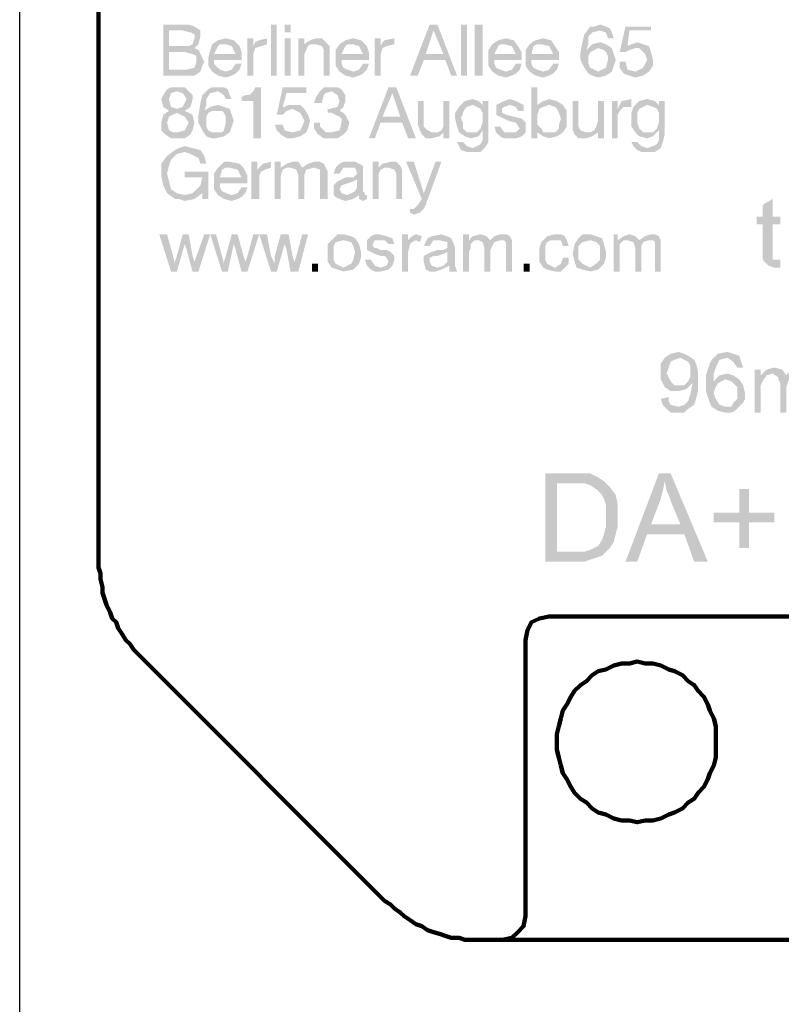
# Model space of a CAD drawing. Extents: x 171565 to 840288, y -737149 to -289557.
# Tile 3 of 59: x 419593 to 420403, y -385501 to -384454. Entities that reach past the tile are written whole.
import ezdxf

# ---------------------------------------------------------------- set-up
doc = ezdxf.new("R2010")
doc.units = 0
doc.header["$MEASUREMENT"] = 0
doc.layers.add('H', color=7, linetype='Continuous', lineweight=100)
doc.layers.add('P', color=250, linetype='Continuous', lineweight=100)

msp = doc.modelspace()

# ---------------------------------------------------------------- hatches: boundary and pattern name
at = {"layer": 'H', "linetype": 'Continuous'}
for points in [[(419770.6, -384507.4), (419778.9, -384505.4), (419781, -384499.1), (419781, -384492.9), (419776.8, -384490.8), (419768.5, -384488.7), (419751.8, -384488.7), (419751.8, -384507.4), (419770.6, -384507.4), (419766.4, -384482.4), (419772.7, -384482.4), (419776.8, -384480.4), (419778.9, -384474.1), (419778.9, -384469.9), (419774.7, -384467.9), (419766.4, -384465.8), (419751.8, -384465.8), (419751.8, -384482.4), (419766.4, -384482.4), (419770.6, -384507.4), (419745.6, -384459.5), (419764.3, -384459.5), (419772.7, -384459.5), (419778.9, -384461.6), (419785.2, -384465.8), (419785.2, -384472), (419783.1, -384480.4), (419778.9, -384484.5), (419783.1, -384486.6), (419785.2, -384490.8), (419789.3, -384499.1), (419787.2, -384503.3), (419785.2, -384509.5), (419778.9, -384513.7), (419772.7, -384513.7), (419745.6, -384513.7), (419745.6, -384459.5)], [(419860.2, -384459.5), (419860.2, -384513.7), (419866.4, -384513.7), (419866.4, -384459.5)], [(419874.7, -384474.1), (419881, -384474.1), (419881, -384513.7), (419874.7, -384513.7), (419874.7, -384474.1), (419881, -384467.9), (419874.7, -384467.9), (419874.7, -384459.5), (419881, -384459.5), (419881, -384467.9)], [(420043.5, -384490.8), (420033.1, -384465.8), (420024.7, -384490.8), (420043.5, -384490.8), (420028.9, -384459.5), (420037.2, -384459.5), (420058.1, -384513.7), (420051.8, -384513.7), (420045.6, -384497), (420022.7, -384497), (420016.4, -384513.7), (420008.1, -384513.7), (420028.9, -384459.5)], [(420062.2, -384459.5), (420062.2, -384513.7), (420068.5, -384513.7), (420068.5, -384459.5)], [(420076.8, -384459.5), (420076.8, -384513.7), (420085.2, -384513.7), (420085.2, -384459.5)], [(420208.1, -384509.5), (420212.2, -384507.4), (420216.4, -384505.4), (420218.5, -384497), (420218.5, -384492.9), (420216.4, -384488.7), (420214.3, -384486.6), (420208.1, -384484.5), (420203.9, -384486.6), (420199.7, -384488.7), (420197.7, -384492.9), (420197.7, -384497), (420197.7, -384501.2), (420199.7, -384505.4), (420203.9, -384507.4), (420208.1, -384509.5), (420189.3, -384488.7), (420191.4, -384478.3), (420193.5, -384469.9), (420199.7, -384461.6), (420203.9, -384461.6), (420210.2, -384459.5), (420216.4, -384461.6), (420220.6, -384463.7), (420222.7, -384467.9), (420224.7, -384474.1), (420218.5, -384474.1), (420216.4, -384467.9), (420210.2, -384465.8), (420201.8, -384467.9), (420197.7, -384472), (420197.7, -384480.4), (420195.6, -384486.6), (420201.8, -384480.4), (420210.2, -384478.3), (420216.4, -384480.4), (420222.7, -384484.5), (420224.7, -384490.8), (420226.8, -384497), (420224.7, -384503.3), (420222.7, -384509.5), (420216.4, -384513.7), (420208.1, -384515.8), (420201.8, -384513.7), (420197.7, -384511.6), (420193.5, -384505.4), (420189.3, -384497), (420189.3, -384488.7)], [(420237.2, -384499.1), (420239.3, -384507.4), (420247.7, -384509.5), (420256, -384505.4), (420258.1, -384501.2), (420260.2, -384497), (420258.1, -384490.8), (420256, -384488.7), (420251.8, -384484.5), (420247.7, -384484.5), (420241.4, -384486.6), (420237.2, -384488.7), (420231, -384488.7), (420237.2, -384461.6), (420264.3, -384461.6), (420264.3, -384465.8), (420241.4, -384465.8), (420239.3, -384482.4), (420243.5, -384480.4), (420249.7, -384478.3), (420256, -384480.4), (420262.2, -384482.4), (420264.3, -384488.7), (420266.4, -384497), (420266.4, -384503.3), (420262.2, -384509.5), (420256, -384513.7), (420247.7, -384515.8), (420241.4, -384513.7), (420235.2, -384511.6), (420231, -384505.4), (420231, -384499.1)], [(419822.7, -384490.8), (419818.5, -384482.4), (419812.2, -384480.4), (419806, -384480.4), (419803.9, -384482.4), (419799.7, -384490.8), (419822.7, -384490.8), (419828.9, -384501.2), (419826.8, -384507.4), (419822.7, -384511.6), (419818.5, -384513.7), (419812.2, -384515.8), (419803.9, -384513.7), (419797.7, -384509.5), (419793.5, -384503.3), (419793.5, -384494.9), (419795.6, -384486.6), (419797.7, -384480.4), (419803.9, -384476.2), (419812.2, -384474.1), (419820.6, -384476.2), (419826.8, -384482.4), (419828.9, -384488.7), (419828.9, -384497), (419799.7, -384497), (419799.7, -384501.2), (419803.9, -384505.4), (419806, -384507.4), (419812.2, -384509.5), (419818.5, -384507.4), (419822.7, -384501.2), (419828.9, -384501.2)], [(419835.2, -384474.1), (419841.4, -384474.1), (419841.4, -384482.4), (419843.5, -384478.3), (419847.7, -384476.2), (419856, -384474.1), (419856, -384480.4), (419849.7, -384482.4), (419843.5, -384484.5), (419841.4, -384490.8), (419841.4, -384497), (419841.4, -384513.7), (419835.2, -384513.7)], [(419889.3, -384474.1), (419895.6, -384474.1), (419895.6, -384480.4), (419901.8, -384476.2), (419908.1, -384474.1), (419914.3, -384474.1), (419918.5, -384478.3), (419922.7, -384482.4), (419922.7, -384488.7), (419922.7, -384513.7), (419916.4, -384513.7), (419916.4, -384486.6), (419914.3, -384482.4), (419908.1, -384480.4), (419901.8, -384480.4), (419899.7, -384482.4), (419897.7, -384486.6), (419895.6, -384490.8), (419895.6, -384513.7), (419889.3, -384513.7)], [(419958.1, -384490.8), (419953.9, -384482.4), (419947.7, -384480.4), (419941.4, -384480.4), (419939.3, -384482.4), (419935.2, -384490.8), (419958.1, -384490.8), (419964.3, -384501.2), (419962.2, -384507.4), (419958.1, -384511.6), (419953.9, -384513.7), (419947.7, -384515.8), (419939.3, -384513.7), (419933.1, -384509.5), (419928.9, -384503.3), (419928.9, -384494.9), (419928.9, -384486.6), (419933.1, -384480.4), (419939.3, -384476.2), (419947.7, -384474.1), (419956, -384476.2), (419962.2, -384482.4), (419964.3, -384488.7), (419964.3, -384497), (419935.2, -384497), (419935.2, -384501.2), (419937.2, -384505.4), (419941.4, -384507.4), (419947.7, -384509.5), (419953.9, -384507.4), (419958.1, -384501.2), (419964.3, -384501.2)], [(419970.6, -384474.1), (419976.8, -384474.1), (419976.8, -384482.4), (419978.9, -384478.3), (419981, -384476.2), (419991.4, -384474.1), (419991.4, -384480.4), (419983.1, -384482.4), (419978.9, -384484.5), (419976.8, -384490.8), (419976.8, -384497), (419976.8, -384513.7), (419970.6, -384513.7)], [(420120.6, -384490.8), (420116.4, -384482.4), (420108.1, -384480.4), (420103.9, -384480.4), (420101.8, -384482.4), (420097.7, -384490.8), (420120.6, -384490.8), (420126.8, -384501.2), (420124.7, -384507.4), (420120.6, -384511.6), (420116.4, -384513.7), (420110.2, -384515.8), (420101.8, -384513.7), (420095.6, -384509.5), (420091.4, -384503.3), (420091.4, -384494.9), (420091.4, -384486.6), (420095.6, -384480.4), (420101.8, -384476.2), (420110.2, -384474.1), (420118.5, -384476.2), (420122.7, -384482.4), (420126.8, -384488.7), (420126.8, -384497), (420097.7, -384497), (420097.7, -384501.2), (420099.7, -384505.4), (420103.9, -384507.4), (420110.2, -384509.5), (420116.4, -384507.4), (420120.6, -384501.2), (420126.8, -384501.2)], [(420160.2, -384490.8), (420156, -384482.4), (420147.7, -384480.4), (420143.5, -384480.4), (420139.3, -384482.4), (420137.2, -384490.8), (420160.2, -384490.8), (420166.4, -384501.2), (420164.3, -384507.4), (420160.2, -384511.6), (420156, -384513.7), (420149.7, -384515.8), (420141.4, -384513.7), (420135.2, -384509.5), (420131, -384503.3), (420131, -384494.9), (420131, -384486.6), (420135.2, -384480.4), (420141.4, -384476.2), (420149.7, -384474.1), (420158.1, -384476.2), (420162.2, -384482.4), (420166.4, -384488.7), (420166.4, -384497), (420137.2, -384497), (420137.2, -384501.2), (420139.3, -384505.4), (420143.5, -384507.4), (420149.7, -384509.5), (420156, -384507.4), (420160.2, -384501.2), (420166.4, -384501.2)], [(419770.6, -384538.7), (419766.4, -384532.4), (419760.2, -384530.4), (419753.9, -384532.4), (419751.8, -384538.7), (419753.9, -384547), (419760.2, -384549.1), (419766.4, -384547), (419770.6, -384538.7), (419760.2, -384574.1), (419768.5, -384572), (419772.7, -384563.7), (419768.5, -384557.4), (419760.2, -384553.3), (419751.8, -384557.4), (419749.7, -384563.7), (419751.8, -384572), (419756, -384574.1), (419760.2, -384574.1), (419770.6, -384538.7), (419751.8, -384551.2), (419745.6, -384547), (419743.5, -384538.7), (419745.6, -384534.5), (419749.7, -384528.3), (419753.9, -384526.2), (419760.2, -384526.2), (419768.5, -384526.2), (419772.7, -384530.4), (419776.8, -384534.5), (419776.8, -384538.7), (419774.7, -384547), (419768.5, -384551.2), (419776.8, -384555.4), (419778.9, -384563.7), (419776.8, -384572), (419774.7, -384576.2), (419768.5, -384580.4), (419760.2, -384580.4), (419753.9, -384580.4), (419747.7, -384576.2), (419743.5, -384572), (419743.5, -384563.7), (419745.6, -384555.4), (419751.8, -384551.2)], [(419801.8, -384574.1), (419808.1, -384574.1), (419810.2, -384572), (419812.2, -384563.7), (419812.2, -384557.4), (419810.2, -384553.3), (419808.1, -384551.2), (419801.8, -384551.2), (419797.7, -384551.2), (419793.5, -384553.3), (419791.4, -384557.4), (419791.4, -384563.7), (419791.4, -384567.9), (419793.5, -384572), (419797.7, -384574.1), (419801.8, -384574.1), (419783.1, -384555.4), (419785.2, -384542.9), (419787.2, -384534.5), (419793.5, -384528.3), (419797.7, -384526.2), (419803.9, -384526.2), (419810.2, -384526.2), (419814.3, -384528.3), (419816.4, -384534.5), (419818.5, -384538.7), (419812.2, -384538.7), (419810.2, -384534.5), (419803.9, -384530.4), (419795.6, -384532.4), (419791.4, -384538.7), (419791.4, -384544.9), (419789.3, -384551.2), (419795.6, -384547), (419803.9, -384544.9), (419810.2, -384547), (419816.4, -384549.1), (419818.5, -384555.4), (419820.6, -384561.6), (419818.5, -384567.9), (419816.4, -384574.1), (419810.2, -384578.3), (419801.8, -384580.4), (419797.7, -384580.4), (419791.4, -384578.3), (419787.2, -384572), (419783.1, -384563.7), (419783.1, -384555.4)], [(419841.4, -384540.8), (419828.9, -384540.8), (419828.9, -384536.6), (419833.1, -384534.5), (419837.2, -384534.5), (419841.4, -384530.4), (419843.5, -384526.2), (419849.7, -384526.2), (419849.7, -384580.4), (419841.4, -384580.4)], [(419872.7, -384565.8), (419874.7, -384572), (419883.1, -384574.1), (419891.4, -384572), (419893.5, -384567.9), (419895.6, -384561.6), (419893.5, -384557.4), (419891.4, -384553.3), (419887.2, -384551.2), (419883.1, -384549.1), (419876.8, -384551.2), (419872.7, -384555.4), (419866.4, -384555.4), (419872.7, -384526.2), (419897.7, -384526.2), (419897.7, -384532.4), (419876.8, -384532.4), (419872.7, -384547), (419874.7, -384547), (419878.9, -384544.9), (419883.1, -384544.9), (419891.4, -384544.9), (419895.6, -384549.1), (419899.7, -384555.4), (419901.8, -384561.6), (419899.7, -384569.9), (419897.7, -384574.1), (419891.4, -384578.3), (419883.1, -384580.4), (419876.8, -384580.4), (419870.6, -384576.2), (419866.4, -384572), (419864.3, -384565.8)], [(419912.2, -384563.7), (419912.2, -384567.9), (419916.4, -384572), (419918.5, -384574.1), (419924.7, -384574.1), (419933.1, -384572), (419935.2, -384563.7), (419935.2, -384559.5), (419933.1, -384557.4), (419924.7, -384553.3), (419920.6, -384553.3), (419920.6, -384549.1), (419922.7, -384549.1), (419931, -384547), (419933.1, -384540.8), (419931, -384534.5), (419924.7, -384530.4), (419918.5, -384532.4), (419916.4, -384534.5), (419914.3, -384542.9), (419906, -384542.9), (419908.1, -384536.6), (419912.2, -384530.4), (419916.4, -384526.2), (419924.7, -384526.2), (419931, -384526.2), (419935.2, -384528.3), (419939.3, -384534.5), (419939.3, -384540.8), (419937.2, -384547), (419933.1, -384551.2), (419937.2, -384553.3), (419939.3, -384555.4), (419943.5, -384563.7), (419941.4, -384572), (419937.2, -384576.2), (419931, -384580.4), (419924.7, -384580.4), (419916.4, -384580.4), (419910.2, -384576.2), (419906, -384569.9), (419906, -384563.7)], [(419997.7, -384557.4), (419989.3, -384532.4), (419978.9, -384557.4), (419997.7, -384557.4), (419985.2, -384526.2), (419993.5, -384526.2), (420014.3, -384580.4), (420006, -384580.4), (419999.7, -384563.7), (419976.8, -384563.7), (419970.6, -384580.4), (419964.3, -384580.4), (419985.2, -384526.2)], [(420156, -384544.9), (420149.7, -384547), (420145.6, -384549.1), (420143.5, -384555.4), (420143.5, -384559.5), (420143.5, -384565.8), (420147.7, -384569.9), (420149.7, -384574.1), (420156, -384574.1), (420162.2, -384574.1), (420166.4, -384569.9), (420166.4, -384565.8), (420168.5, -384559.5), (420166.4, -384553.3), (420164.3, -384549.1), (420162.2, -384547), (420156, -384544.9), (420137.2, -384526.2), (420143.5, -384526.2), (420143.5, -384544.9), (420149.7, -384540.8), (420156, -384538.7), (420164.3, -384540.8), (420170.6, -384544.9), (420174.7, -384551.2), (420174.7, -384559.5), (420174.7, -384567.9), (420170.6, -384574.1), (420164.3, -384578.3), (420156, -384580.4), (420149.7, -384578.3), (420143.5, -384574.1), (420143.5, -384580.4), (420137.2, -384580.4), (420137.2, -384526.2)], [(420049.7, -384580.4), (420043.5, -384580.4), (420043.5, -384574.1), (420039.3, -384578.3), (420031, -384580.4), (420024.7, -384580.4), (420020.6, -384576.2), (420018.5, -384572), (420016.4, -384565.8), (420016.4, -384540.8), (420022.7, -384540.8), (420022.7, -384567.9), (420026.8, -384572), (420031, -384574.1), (420037.2, -384574.1), (420041.4, -384572), (420043.5, -384567.9), (420043.5, -384561.6), (420043.5, -384540.8), (420049.7, -384540.8)], [(420085.2, -384559.5), (420085.2, -384553.3), (420083.1, -384549.1), (420078.9, -384547), (420074.7, -384544.9), (420068.5, -384547), (420066.4, -384549.1), (420064.3, -384553.3), (420062.2, -384559.5), (420064.3, -384563.7), (420064.3, -384569.9), (420068.5, -384574.1), (420074.7, -384574.1), (420078.9, -384574.1), (420083.1, -384569.9), (420085.2, -384563.7), (420085.2, -384559.5), (420091.4, -384576.2), (420091.4, -384584.5), (420087.2, -384590.8), (420083.1, -384594.9), (420074.7, -384594.9), (420068.5, -384594.9), (420062.2, -384592.9), (420060.2, -384588.7), (420058.1, -384584.5), (420064.3, -384584.5), (420068.5, -384588.7), (420074.7, -384590.8), (420078.9, -384588.7), (420083.1, -384586.6), (420085.2, -384582.4), (420085.2, -384576.2), (420085.2, -384572), (420081, -384578.3), (420072.7, -384580.4), (420066.4, -384578.3), (420060.2, -384574.1), (420058.1, -384567.9), (420056, -384559.5), (420056, -384553.3), (420060.2, -384547), (420066.4, -384540.8), (420074.7, -384538.7), (420081, -384540.8), (420085.2, -384544.9), (420085.2, -384540.8), (420091.4, -384540.8), (420091.4, -384576.2)], [(420103.9, -384567.9), (420108.1, -384574.1), (420114.3, -384574.1), (420120.6, -384574.1), (420124.7, -384569.9), (420120.6, -384563.7), (420112.2, -384561.6), (420103.9, -384557.4), (420099.7, -384555.4), (420099.7, -384551.2), (420099.7, -384544.9), (420103.9, -384542.9), (420108.1, -384540.8), (420114.3, -384538.7), (420120.6, -384540.8), (420124.7, -384542.9), (420128.9, -384544.9), (420128.9, -384551.2), (420122.7, -384551.2), (420120.6, -384547), (420114.3, -384544.9), (420108.1, -384547), (420106, -384549.1), (420106, -384553.3), (420110.2, -384555.4), (420118.5, -384557.4), (420126.8, -384559.5), (420131, -384563.7), (420131, -384567.9), (420131, -384574.1), (420126.8, -384578.3), (420120.6, -384580.4), (420114.3, -384580.4), (420108.1, -384580.4), (420103.9, -384578.3), (420099.7, -384574.1), (420097.7, -384567.9)], [(420214.3, -384580.4), (420208.1, -384580.4), (420208.1, -384574.1), (420201.8, -384578.3), (420195.6, -384580.4), (420187.2, -384580.4), (420183.1, -384576.2), (420181, -384572), (420181, -384565.8), (420181, -384540.8), (420187.2, -384540.8), (420187.2, -384567.9), (420189.3, -384572), (420195.6, -384574.1), (420199.7, -384574.1), (420203.9, -384572), (420206, -384567.9), (420208.1, -384561.6), (420208.1, -384540.8), (420214.3, -384540.8)], [(420222.7, -384540.8), (420228.9, -384540.8), (420228.9, -384549.1), (420231, -384544.9), (420233.1, -384540.8), (420243.5, -384538.7), (420243.5, -384547), (420235.2, -384547), (420231, -384551.2), (420228.9, -384555.4), (420228.9, -384561.6), (420228.9, -384580.4), (420222.7, -384580.4)], [(420272.7, -384559.5), (420272.7, -384553.3), (420270.6, -384549.1), (420266.4, -384547), (420260.2, -384544.9), (420256, -384547), (420251.8, -384549.1), (420249.7, -384553.3), (420249.7, -384559.5), (420249.7, -384563.7), (420251.8, -384569.9), (420256, -384574.1), (420260.2, -384574.1), (420266.4, -384574.1), (420270.6, -384569.9), (420272.7, -384563.7), (420272.7, -384559.5), (420278.9, -384576.2), (420276.8, -384584.5), (420274.7, -384590.8), (420268.5, -384594.9), (420260.2, -384594.9), (420253.9, -384594.9), (420249.7, -384592.9), (420245.6, -384588.7), (420243.5, -384584.5), (420249.7, -384584.5), (420253.9, -384588.7), (420260.2, -384590.8), (420266.4, -384588.7), (420270.6, -384586.6), (420272.7, -384582.4), (420272.7, -384576.2), (420272.7, -384572), (420266.4, -384578.3), (420260.2, -384580.4), (420251.8, -384578.3), (420247.7, -384574.1), (420243.5, -384567.9), (420243.5, -384559.5), (420243.5, -384553.3), (420245.6, -384547), (420251.8, -384540.8), (420260.2, -384538.7), (420268.5, -384540.8), (420272.7, -384544.9), (420272.7, -384540.8), (420278.9, -384540.8), (420278.9, -384576.2)], [(419768.5, -384588.7), (419776.8, -384590.8), (419785.2, -384592.9), (419789.3, -384599.1), (419791.4, -384607.4), (419785.2, -384607.4), (419783.1, -384601.2), (419778.9, -384599.1), (419774.7, -384597), (419768.5, -384594.9), (419760.2, -384597), (419753.9, -384603.3), (419751.8, -384609.5), (419749.7, -384617.9), (419751.8, -384626.2), (419753.9, -384634.5), (419760.2, -384638.7), (419768.5, -384640.8), (419776.8, -384638.7), (419781, -384634.5), (419785.2, -384630.4), (419787.2, -384622), (419768.5, -384622), (419768.5, -384615.8), (419793.5, -384615.8), (419793.5, -384644.9), (419787.2, -384644.9), (419787.2, -384638.7), (419778.9, -384644.9), (419768.5, -384647), (419762.2, -384644.9), (419758.1, -384644.9), (419749.7, -384638.7), (419745.6, -384630.4), (419743.5, -384619.9), (419743.5, -384613.7), (419743.5, -384607.4), (419749.7, -384599.1), (419758.1, -384592.9), (419762.2, -384590.8)], [(419828.9, -384622), (419824.7, -384613.7), (419816.4, -384611.6), (419812.2, -384611.6), (419808.1, -384613.7), (419806, -384622), (419828.9, -384622), (419835.2, -384632.4), (419833.1, -384638.7), (419828.9, -384642.9), (419824.7, -384644.9), (419818.5, -384647), (419810.2, -384644.9), (419803.9, -384640.8), (419799.7, -384634.5), (419799.7, -384626.2), (419799.7, -384617.9), (419803.9, -384611.6), (419810.2, -384605.4), (419816.4, -384605.4), (419826.8, -384607.4), (419831, -384611.6), (419835.2, -384619.9), (419835.2, -384628.3), (419806, -384628.3), (419806, -384632.4), (419808.1, -384636.6), (419812.2, -384638.7), (419818.5, -384640.8), (419824.7, -384638.7), (419828.9, -384632.4), (419835.2, -384632.4)], [(419839.3, -384605.4), (419845.6, -384605.4), (419845.6, -384613.7), (419849.7, -384609.5), (419851.8, -384607.4), (419860.2, -384605.4), (419860.2, -384611.6), (419853.9, -384613.7), (419849.7, -384615.8), (419847.7, -384619.9), (419847.7, -384628.3), (419847.7, -384644.9), (419839.3, -384644.9)], [(419864.3, -384605.4), (419870.6, -384605.4), (419870.6, -384611.6), (419876.8, -384607.4), (419883.1, -384605.4), (419889.3, -384605.4), (419893.5, -384611.6), (419899.7, -384607.4), (419906, -384605.4), (419912.2, -384605.4), (419916.4, -384607.4), (419918.5, -384611.6), (419920.6, -384615.8), (419920.6, -384644.9), (419912.2, -384644.9), (419912.2, -384619.9), (419912.2, -384613.7), (419906, -384611.6), (419897.7, -384613.7), (419895.6, -384619.9), (419895.6, -384644.9), (419889.3, -384644.9), (419889.3, -384619.9), (419887.2, -384613.7), (419881, -384611.6), (419876.8, -384611.6), (419872.7, -384613.7), (419870.6, -384619.9), (419870.6, -384644.9), (419864.3, -384644.9)], [(419951.8, -384624.1), (419947.7, -384626.2), (419941.4, -384628.3), (419935.2, -384630.4), (419933.1, -384634.5), (419935.2, -384638.7), (419941.4, -384640.8), (419945.6, -384638.7), (419949.7, -384636.6), (419951.8, -384632.4), (419951.8, -384624.1), (419962.2, -384644.9), (419958.1, -384647), (419953.9, -384644.9), (419953.9, -384640.8), (419947.7, -384644.9), (419939.3, -384647), (419933.1, -384644.9), (419928.9, -384642.9), (419926.8, -384640.8), (419926.8, -384634.5), (419926.8, -384630.4), (419931, -384626.2), (419935.2, -384624.1), (419939.3, -384622), (419943.5, -384622), (419947.7, -384622), (419951.8, -384617.9), (419949.7, -384611.6), (419943.5, -384611.6), (419937.2, -384611.6), (419933.1, -384617.9), (419926.8, -384617.9), (419928.9, -384611.6), (419933.1, -384607.4), (419937.2, -384605.4), (419943.5, -384605.4), (419949.7, -384605.4), (419953.9, -384607.4), (419958.1, -384609.5), (419958.1, -384615.8), (419958.1, -384636.6), (419960.2, -384638.7), (419960.2, -384640.8), (419962.2, -384640.8), (419962.2, -384644.9)], [(419968.5, -384605.4), (419974.7, -384605.4), (419974.7, -384611.6), (419978.9, -384607.4), (419987.2, -384605.4), (419993.5, -384605.4), (419997.7, -384609.5), (419999.7, -384613.7), (419999.7, -384619.9), (419999.7, -384644.9), (419993.5, -384644.9), (419993.5, -384617.9), (419991.4, -384613.7), (419985.2, -384611.6), (419981, -384611.6), (419976.8, -384613.7), (419974.7, -384617.9), (419974.7, -384622), (419974.7, -384644.9), (419968.5, -384644.9)], [(420024.7, -384651.2), (420022.7, -384655.4), (420018.5, -384659.5), (420012.2, -384661.6), (420008.1, -384659.5), (420008.1, -384655.4), (420012.2, -384655.4), (420016.4, -384651.2), (420020.6, -384644.9), (420003.9, -384605.4), (420012.2, -384605.4), (420022.7, -384638.7), (420035.2, -384605.4), (420041.4, -384605.4)], [(420401.8, -384709.5), (420401.8, -384717.9), (420395.6, -384717.9), (420389.3, -384715.8), (420385.2, -384711.6), (420383.1, -384709.5), (420383.1, -384701.2), (420383.1, -384672), (420376.8, -384672), (420376.8, -384663.7), (420383.1, -384663.7), (420383.1, -384651.2), (420393.5, -384644.9), (420393.5, -384663.7), (420401.8, -384663.7), (420401.8, -384672), (420393.5, -384672), (420393.5, -384703.3), (420393.5, -384707.4), (420393.5, -384709.5), (420397.7, -384709.5)], [(419753.9, -384722), (419741.4, -384682.4), (419749.7, -384682.4), (419756, -384705.4), (419758.1, -384713.7), (419758.1, -384711.6), (419760.2, -384705.4), (419766.4, -384682.4), (419772.7, -384682.4), (419776.8, -384705.4), (419778.9, -384711.6), (419781, -384705.4), (419789.3, -384682.4), (419795.6, -384682.4), (419783.1, -384722), (419776.8, -384722), (419770.6, -384699.1), (419768.5, -384692.9), (419760.2, -384722)], [(419808.1, -384722), (419795.6, -384682.4), (419801.8, -384682.4), (419808.1, -384705.4), (419810.2, -384713.7), (419810.2, -384711.6), (419812.2, -384705.4), (419818.5, -384682.4), (419824.7, -384682.4), (419831, -384705.4), (419833.1, -384711.6), (419835.2, -384705.4), (419841.4, -384682.4), (419847.7, -384682.4), (419835.2, -384722), (419828.9, -384722), (419822.7, -384699.1), (419820.6, -384692.9), (419814.3, -384722)], [(419860.2, -384722), (419847.7, -384682.4), (419856, -384682.4), (419860.2, -384705.4), (419864.3, -384713.7), (419864.3, -384711.6), (419864.3, -384705.4), (419870.6, -384682.4), (419878.9, -384682.4), (419883.1, -384705.4), (419885.2, -384711.6), (419887.2, -384705.4), (419893.5, -384682.4), (419899.7, -384682.4), (419889.3, -384722), (419881, -384722), (419876.8, -384699.1), (419874.7, -384692.9), (419866.4, -384722)], [(419920.6, -384703.3), (419920.6, -384692.9), (419926.8, -384686.6), (419931, -384682.4), (419937.2, -384682.4), (419945.6, -384684.5), (419949.7, -384686.6), (419953.9, -384692.9), (419956, -384701.2), (419956, -384707.4), (419953.9, -384713.7), (419947.7, -384719.9), (419937.2, -384722), (419931, -384719.9), (419924.7, -384717.9), (419920.6, -384711.6), (419920.6, -384703.3), (419926.8, -384703.3), (419926.8, -384709.5), (419928.9, -384713.7), (419937.2, -384717.9), (419945.6, -384713.7), (419947.7, -384709.5), (419949.7, -384701.2), (419947.7, -384694.9), (419945.6, -384690.8), (419937.2, -384688.7), (419928.9, -384690.8), (419926.8, -384694.9), (419926.8, -384703.3)], [(419960.2, -384709.5), (419966.4, -384709.5), (419970.6, -384715.8), (419976.8, -384717.9), (419983.1, -384715.8), (419985.2, -384711.6), (419983.1, -384707.4), (419981, -384705.4), (419976.8, -384705.4), (419970.6, -384703.3), (419966.4, -384701.2), (419962.2, -384699.1), (419962.2, -384692.9), (419962.2, -384688.7), (419966.4, -384684.5), (419970.6, -384682.4), (419974.7, -384682.4), (419983.1, -384684.5), (419989.3, -384686.6), (419991.4, -384692.9), (419985.2, -384692.9), (419981, -384688.7), (419976.8, -384688.7), (419970.6, -384688.7), (419968.5, -384692.9), (419968.5, -384694.9), (419970.6, -384697), (419972.7, -384697), (419976.8, -384699.1), (419983.1, -384699.1), (419987.2, -384701.2), (419991.4, -384705.4), (419991.4, -384709.5), (419989.3, -384715.8), (419985.2, -384719.9), (419976.8, -384722), (419970.6, -384722), (419966.4, -384719.9), (419962.2, -384715.8)], [(419999.7, -384722), (419999.7, -384682.4), (420006, -384682.4), (420006, -384688.7), (420010.2, -384684.5), (420014.3, -384682.4), (420020.6, -384684.5), (420018.5, -384690.8), (420014.3, -384688.7), (420010.2, -384690.8), (420008.1, -384692.9), (420006, -384701.2), (420006, -384722)], [(420049.7, -384715.8), (420041.4, -384719.9), (420035.2, -384722), (420028.9, -384722), (420024.7, -384719.9), (420022.7, -384711.6), (420022.7, -384705.4), (420026.8, -384703.3), (420031, -384701.2), (420037.2, -384699.1), (420043.5, -384699.1), (420047.7, -384697), (420047.7, -384694.9), (420047.7, -384690.8), (420039.3, -384688.7), (420033.1, -384688.7), (420028.9, -384694.9), (420022.7, -384694.9), (420026.8, -384686.6), (420031, -384684.5), (420041.4, -384682.4), (420047.7, -384684.5), (420051.8, -384686.6), (420053.9, -384690.8), (420056, -384697), (420056, -384705.4), (420056, -384713.7), (420056, -384715.8), (420058.1, -384722), (420049.7, -384722), (420049.7, -384715.8), (420047.7, -384701.2), (420043.5, -384703.3), (420037.2, -384705.4), (420033.1, -384705.4), (420028.9, -384707.4), (420028.9, -384711.6), (420031, -384715.8), (420037.2, -384717.9), (420043.5, -384715.8), (420047.7, -384711.6), (420047.7, -384705.4), (420047.7, -384701.2)], [(420064.3, -384722), (420064.3, -384682.4), (420070.6, -384682.4), (420070.6, -384688.7), (420074.7, -384684.5), (420083.1, -384682.4), (420089.3, -384684.5), (420093.5, -384688.7), (420097.7, -384684.5), (420103.9, -384682.4), (420110.2, -384682.4), (420114.3, -384684.5), (420116.4, -384688.7), (420116.4, -384694.9), (420116.4, -384722), (420110.2, -384722), (420110.2, -384697), (420110.2, -384690.8), (420108.1, -384688.7), (420103.9, -384688.7), (420097.7, -384690.8), (420095.6, -384694.9), (420093.5, -384699.1), (420093.5, -384722), (420087.2, -384722), (420087.2, -384697), (420085.2, -384690.8), (420081, -384688.7), (420076.8, -384688.7), (420072.7, -384692.9), (420072.7, -384697), (420070.6, -384701.2), (420070.6, -384722)], [(420170.6, -384707.4), (420176.8, -384707.4), (420176.8, -384713.7), (420172.7, -384717.9), (420168.5, -384722), (420162.2, -384722), (420153.9, -384719.9), (420149.7, -384717.9), (420145.6, -384711.6), (420145.6, -384703.3), (420145.6, -384697), (420147.7, -384690.8), (420153.9, -384684.5), (420162.2, -384682.4), (420168.5, -384682.4), (420172.7, -384684.5), (420174.7, -384688.7), (420176.8, -384694.9), (420170.6, -384694.9), (420168.5, -384688.7), (420162.2, -384688.7), (420158.1, -384688.7), (420153.9, -384690.8), (420151.8, -384694.9), (420151.8, -384703.3), (420151.8, -384709.5), (420153.9, -384713.7), (420162.2, -384717.9), (420168.5, -384713.7)], [(420181, -384703.3), (420183.1, -384692.9), (420187.2, -384686.6), (420191.4, -384682.4), (420199.7, -384682.4), (420206, -384684.5), (420212.2, -384686.6), (420214.3, -384692.9), (420216.4, -384701.2), (420216.4, -384707.4), (420214.3, -384713.7), (420208.1, -384719.9), (420199.7, -384722), (420191.4, -384719.9), (420185.2, -384717.9), (420183.1, -384711.6), (420181, -384703.3), (420187.2, -384703.3), (420187.2, -384709.5), (420191.4, -384713.7), (420199.7, -384717.9), (420206, -384713.7), (420210.2, -384709.5), (420210.2, -384701.2), (420210.2, -384694.9), (420206, -384690.8), (420199.7, -384688.7), (420191.4, -384690.8), (420187.2, -384694.9), (420187.2, -384703.3)], [(420224.7, -384722), (420224.7, -384682.4), (420228.9, -384682.4), (420228.9, -384688.7), (420235.2, -384684.5), (420241.4, -384682.4), (420247.7, -384684.5), (420251.8, -384688.7), (420258.1, -384684.5), (420264.3, -384682.4), (420268.5, -384682.4), (420272.7, -384684.5), (420274.7, -384688.7), (420274.7, -384694.9), (420274.7, -384722), (420268.5, -384722), (420268.5, -384697), (420268.5, -384690.8), (420266.4, -384688.7), (420262.2, -384688.7), (420256, -384690.8), (420253.9, -384694.9), (420253.9, -384699.1), (420253.9, -384722), (420247.7, -384722), (420247.7, -384697), (420245.6, -384690.8), (420239.3, -384688.7), (420235.2, -384688.7), (420231, -384692.9), (420231, -384697), (420231, -384701.2), (420231, -384722)], [(419903.9, -384713.7), (419903.9, -384722), (419910.2, -384722), (419910.2, -384713.7)], [(420128.9, -384713.7), (420128.9, -384722), (420135.2, -384722), (420135.2, -384713.7)], [(420306, -384828.3), (420306, -384822), (420303.9, -384817.9), (420299.7, -384815.8), (420295.6, -384813.7), (420289.3, -384815.8), (420285.2, -384817.9), (420283.1, -384824.1), (420281, -384830.4), (420283.1, -384834.5), (420285.2, -384838.7), (420289.3, -384842.9), (420293.5, -384842.9), (420299.7, -384842.9), (420303.9, -384838.7), (420306, -384834.5), (420306, -384828.3), (420274.7, -384857.4), (420283.1, -384855.4), (420283.1, -384859.5), (420285.2, -384863.7), (420293.5, -384865.8), (420299.7, -384863.7), (420303.9, -384859.5), (420306, -384853.3), (420308.1, -384842.9), (420308.1, -384840.8), (420301.8, -384847), (420293.5, -384849.1), (420285.2, -384849.1), (420278.9, -384844.9), (420274.7, -384836.6), (420274.7, -384828.3), (420274.7, -384819.9), (420278.9, -384813.7), (420285.2, -384809.5), (420293.5, -384807.4), (420299.7, -384809.5), (420303.9, -384811.6), (420310.2, -384815.8), (420312.2, -384819.9), (420314.3, -384828.3), (420314.3, -384832.4), (420314.3, -384838.7), (420314.3, -384844.9), (420314.3, -384849.1), (420312.2, -384857.4), (420310.2, -384863.7), (420303.9, -384867.9), (420299.7, -384872), (420293.5, -384872), (420285.2, -384872), (420281, -384867.9), (420276.8, -384863.7), (420274.7, -384857.4)], [(420331, -384851.2), (420333.1, -384857.4), (420337.2, -384863.7), (420343.5, -384865.8), (420349.7, -384865.8), (420351.8, -384861.6), (420356, -384857.4), (420356, -384851.2), (420356, -384844.9), (420351.8, -384840.8), (420349.7, -384838.7), (420343.5, -384836.6), (420339.3, -384838.7), (420335.2, -384840.8), (420333.1, -384844.9), (420331, -384851.2), (420362.2, -384824.1), (420356, -384824.1), (420351.8, -384817.9), (420345.6, -384813.7), (420337.2, -384815.8), (420335.2, -384819.9), (420333.1, -384824.1), (420331, -384830.4), (420331, -384838.7), (420337.2, -384832.4), (420345.6, -384830.4), (420351.8, -384832.4), (420358.1, -384836.6), (420362.2, -384842.9), (420364.3, -384851.2), (420364.3, -384857.4), (420362.2, -384861.6), (420358.1, -384865.8), (420353.9, -384869.9), (420349.7, -384872), (420343.5, -384872), (420335.2, -384869.9), (420328.9, -384865.8), (420326.8, -384861.6), (420324.7, -384855.4), (420322.7, -384849.1), (420322.7, -384840.8), (420322.7, -384832.4), (420324.7, -384826.2), (420326.8, -384819.9), (420328.9, -384815.8), (420335.2, -384809.5), (420345.6, -384807.4), (420351.8, -384809.5), (420358.1, -384811.6), (420360.2, -384817.9), (420362.2, -384824.1)], [(420374.7, -384872), (420374.7, -384826.2), (420381, -384826.2), (420381, -384832.4), (420387.2, -384826.2), (420395.6, -384824.1), (420403.9, -384826.2), (420408.1, -384832.4), (420414.3, -384826.2), (420422.7, -384824.1), (420426.8, -384826.2), (420433.1, -384828.3), (420435.2, -384832.4), (420435.2, -384840.8), (420435.2, -384872), (420428.9, -384872), (420428.9, -384842.9), (420426.8, -384836.6), (420424.7, -384832.4), (420420.6, -384830.4), (420412.2, -384834.5), (420410.2, -384838.7), (420408.1, -384844.9), (420408.1, -384872), (420401.8, -384872), (420401.8, -384840.8), (420399.7, -384836.6), (420399.7, -384834.5), (420393.5, -384830.4), (420387.2, -384832.4), (420383.1, -384838.7), (420381, -384842.9), (420381, -384847), (420381, -384872)], [(420164.3, -385019.9), (420185.2, -385019.9), (420193.5, -385019.9), (420199.7, -385017.9), (420203.9, -385015.8), (420208.1, -385013.7), (420212.2, -385007.4), (420214.3, -385001.2), (420216.4, -384992.9), (420216.4, -384982.4), (420216.4, -384976.2), (420216.4, -384969.9), (420214.3, -384963.7), (420212.2, -384959.5), (420206, -384953.3), (420199.7, -384949.1), (420193.5, -384947), (420189.3, -384947), (420183.1, -384947), (420164.3, -384947), (420164.3, -385019.9), (420151.8, -385030.4), (420151.8, -384936.6), (420183.1, -384936.6), (420193.5, -384936.6), (420199.7, -384936.6), (420208.1, -384940.8), (420214.3, -384944.9), (420220.6, -384951.2), (420226.8, -384959.5), (420228.9, -384969.9), (420228.9, -384976.2), (420228.9, -384982.4), (420228.9, -384992.9), (420226.8, -385001.2), (420224.7, -385009.5), (420220.6, -385015.8), (420216.4, -385019.9), (420212.2, -385024.1), (420206, -385026.2), (420199.7, -385028.3), (420193.5, -385030.4), (420185.2, -385030.4), (420151.8, -385030.4)], [(420264.3, -384990.8), (420295.6, -384990.8), (420285.2, -384965.8), (420283.1, -384959.5), (420281, -384955.4), (420278.9, -384944.9), (420276.8, -384955.4), (420274.7, -384963.7), (420264.3, -384990.8), (420237.2, -385030.4), (420272.7, -384936.6), (420285.2, -384936.6), (420324.7, -385030.4), (420310.2, -385030.4), (420299.7, -385001.2), (420260.2, -385001.2), (420249.7, -385030.4), (420237.2, -385030.4)], [(420358.1, -385015.8), (420358.1, -384988.7), (420331, -384988.7), (420331, -384978.3), (420358.1, -384978.3), (420358.1, -384953.3), (420368.5, -384953.3), (420368.5, -384978.3), (420395.6, -384978.3), (420395.6, -384988.7), (420368.5, -384988.7), (420368.5, -385015.8)]]:
    msp.add_hatch(color=0, dxfattribs=at).paths.add_polyline_path(points)

# ---------------------------------------------------------------- linework, layer by layer
at = {"ltscale": 200, "elevation": 900}
msp.add_lwpolyline([(419593, -381707), (421759.3, -381707), (421759.3, -386543.3), (419593, -386543.3)], close=True, dxfattribs=at)
at = {"layer": 'P', "color": 0, "linetype": 'Continuous', "elevation": 900}
for points in [[(421181, -385088.7), (420156, -385088.7), (420145.6, -385090.8), (420137.2, -385094.9), (420133.1, -385103.3), (420131, -385113.7), (420131, -385407.4), (420128.9, -385417.9), (420122.7, -385424.1), (420116.4, -385430.4), (420106, -385432.4), (420081, -385432.4), (420074.7, -385432.4), (420066.4, -385432.4), (420060.2, -385430.4), (420051.8, -385430.4), (420045.6, -385428.3), (420039.3, -385426.2), (420033.1, -385424.1), (420026.8, -385422), (420020.6, -385417.9), (420014.3, -385415.8), (420008.1, -385411.6), (420001.8, -385407.4), (419997.7, -385403.3), (419991.4, -385399.1), (419987.2, -385394.9), (419981, -385390.8), (419718.5, -385128.3), (419714.3, -385124.1), (419710.2, -385117.9), (419706, -385113.7), (419701.8, -385107.4), (419697.7, -385101.2), (419695.6, -385094.9), (419691.4, -385090.8), (419689.3, -385084.5), (419685.2, -385076.2), (419683.1, -385069.9), (419681, -385063.7), (419681, -385057.4), (419678.9, -385049.1), (419678.9, -385042.9), (419676.8, -385036.6), (419676.8, -385028.3), (419676.8, -383853.3)], [(421231, -385432.4), (421222.7, -385430.4), (421214.3, -385424.1), (421208.1, -385417.9), (421206, -385407.4), (421206, -385113.7), (421203.9, -385103.3), (421199.7, -385094.9), (421191.4, -385090.8), (421181, -385088.7), (420156, -385088.7), (420145.6, -385090.8), (420137.2, -385094.9), (420133.1, -385103.3), (420131, -385113.7), (420131, -385407.4), (420128.9, -385417.9), (420122.7, -385424.1), (420116.4, -385430.4), (420106, -385432.4), (421231, -385432.4)], [(420333.1, -385222), (420333.1, -385230.4), (420333.1, -385238.7), (420331, -385247), (420326.8, -385255.4), (420324.7, -385261.6), (420320.6, -385269.9), (420314.3, -385276.2), (420310.2, -385282.4), (420303.9, -385286.6), (420297.7, -385292.9), (420289.3, -385297), (420283.1, -385299.1), (420274.7, -385303.3), (420266.4, -385305.4), (420258.1, -385305.4), (420249.7, -385307.4), (420241.4, -385305.4), (420233.1, -385305.4), (420224.7, -385303.3), (420216.4, -385299.1), (420208.1, -385297), (420201.8, -385292.9), (420195.6, -385286.6), (420189.3, -385282.4), (420183.1, -385276.2), (420178.9, -385269.9), (420174.7, -385261.6), (420170.6, -385255.4), (420168.5, -385247), (420166.4, -385238.7), (420164.3, -385230.4), (420164.3, -385222), (420164.3, -385213.7), (420166.4, -385205.4), (420168.5, -385197), (420170.6, -385188.7), (420174.7, -385182.4), (420178.9, -385174.1), (420183.1, -385167.9), (420189.3, -385161.6), (420195.6, -385157.4), (420201.8, -385151.2), (420208.1, -385147), (420216.4, -385144.9), (420224.7, -385140.8), (420233.1, -385138.7), (420241.4, -385138.7), (420249.7, -385136.6), (420258.1, -385138.7), (420266.4, -385138.7), (420274.7, -385140.8), (420283.1, -385144.9), (420289.3, -385147), (420297.7, -385151.2), (420303.9, -385157.4), (420310.2, -385161.6), (420314.3, -385167.9), (420320.6, -385174.1), (420324.7, -385182.4), (420326.8, -385188.7), (420331, -385197), (420333.1, -385205.4), (420333.1, -385213.7), (420333.1, -385222)]]:
    msp.add_lwpolyline(points, dxfattribs=at)

doc.saveas('drawing.dxf')
